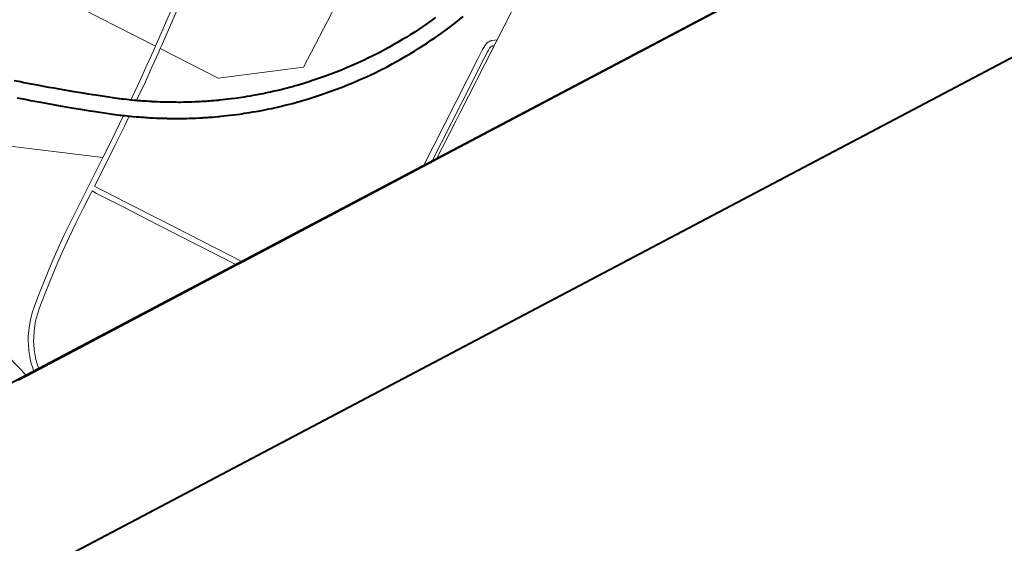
# Model space of a CAD drawing. Header units: metres. Extents: x 148691 to 149199, y 486355 to 486958.
# Tile 36 of 93: x 149131 to 149158, y 486459 to 486473. Entities that reach past the tile are written whole.
import ezdxf

# ---------------------------------------------------------------- set-up
doc = ezdxf.new("R2010")
doc.units = ezdxf.units.M
doc.header["$MEASUREMENT"] = 0
for name, color, linetype, lineweight in [('WVB-alg-onderhoek', 7, 'Continuous', 30), ('WVB-pen-brm-dik 018', 6, 'Continuous', 13), ('WVB-pen-dik 035', 1, 'Continuous', 40), ('WVB-raster-60%', 253, 'Continuous', 30)]:
    doc.layers.add(name, color=color, linetype=linetype, lineweight=lineweight)

# ---------------------------------------------------------------- blocks, each defined once
blk = doc.blocks.new('INZET')
at = {"layer": 'WVB-pen-brm-dik 018'}
for p, q in [((0, -0.112587), (0, -0.084871)), ((-0.004349, -0.106413), (-0.010071, -0.09829)), ((-0.004472, -0.106837), (-0.004471, -0.106832)), ((-0.004471, -0.106832), (-0.004472, -0.106837)), ((-0.004472, -0.106842), (-0.004472, -0.106837)), ((-0.004472, -0.106837), (-0.004472, -0.106842)), ((-0.004472, -0.106846), (-0.004472, -0.106842)), ((-0.004472, -0.106842), (-0.004472, -0.106846)), ((-0.004472, -0.106851), (-0.004472, -0.106846)), ((-0.004472, -0.106846), (-0.004472, -0.106851)), ((-0.004471, -0.106814), (-0.00447, -0.10681)), ((-0.00447, -0.10681), (-0.004471, -0.106814)), ((-0.004471, -0.106819), (-0.004471, -0.106814)), ((-0.004471, -0.106814), (-0.004471, -0.106819)), ((-0.004471, -0.106824), (-0.004471, -0.106819)), ((-0.004471, -0.106819), (-0.004471, -0.106824)), ((-0.004471, -0.106829), (-0.004471, -0.106824)), ((-0.004471, -0.106824), (-0.004471, -0.106829)), ((-0.004471, -0.106832), (-0.004471, -0.106829)), ((-0.004471, -0.106829), (-0.004471, -0.106832)), ((-0.00447, -0.106805), (-0.004469, -0.106797)), ((-0.004469, -0.106797), (-0.00447, -0.106805)), ((-0.00447, -0.10681), (-0.00447, -0.106805)), ((-0.00447, -0.106805), (-0.00447, -0.10681)), ((-0.004469, -0.106792), (-0.004468, -0.106787)), ((-0.004468, -0.106787), (-0.004469, -0.106792)), ((-0.004469, -0.106797), (-0.004469, -0.106792)), ((-0.004469, -0.106792), (-0.004469, -0.106797)), ((-0.004468, -0.106783), (-0.004467, -0.106779)), ((-0.004467, -0.106779), (-0.004468, -0.106783)), ((-0.004468, -0.106787), (-0.004468, -0.106783)), ((-0.004468, -0.106783), (-0.004468, -0.106787)), ((-0.004467, -0.106774), (-0.004466, -0.106769)), ((-0.004466, -0.106769), (-0.004467, -0.106774)), ((-0.004467, -0.106779), (-0.004467, -0.106774)), ((-0.004467, -0.106774), (-0.004467, -0.106779)), ((-0.004466, -0.106769), (-0.004465, -0.106765)), ((-0.004465, -0.106765), (-0.004466, -0.106769)), ((-0.004465, -0.10676), (-0.004464, -0.106755)), ((-0.004464, -0.106755), (-0.004465, -0.10676)), ((-0.004465, -0.106765), (-0.004465, -0.10676)), ((-0.004465, -0.10676), (-0.004465, -0.106765)), ((-0.004464, -0.106755), (-0.004463, -0.106751)), ((-0.004463, -0.106751), (-0.004464, -0.106755)), ((-0.004463, -0.106751), (-0.004462, -0.106746)), ((-0.004462, -0.106746), (-0.004463, -0.106751)), ((-0.004462, -0.106741), (-0.004461, -0.106737)), ((-0.004461, -0.106737), (-0.004462, -0.106741)), ((-0.004462, -0.106746), (-0.004462, -0.106741)), ((-0.004462, -0.106741), (-0.004462, -0.106746)), ((-0.004461, -0.106737), (-0.00446, -0.106733)), ((-0.00446, -0.106733), (-0.004461, -0.106737)), ((-0.00446, -0.106733), (-0.004459, -0.106728)), ((-0.004459, -0.106728), (-0.00446, -0.106733)), ((-0.004459, -0.106728), (-0.004458, -0.106723)), ((-0.004458, -0.106723), (-0.004459, -0.106728)), ((-0.004458, -0.106723), (-0.004457, -0.106719)), ((-0.004457, -0.106719), (-0.004458, -0.106723)), ((-0.004457, -0.106719), (-0.004456, -0.106715)), ((-0.004456, -0.106715), (-0.004457, -0.106719)), ((-0.004456, -0.106715), (-0.004455, -0.10671)), ((-0.004455, -0.10671), (-0.004456, -0.106715)), ((-0.004455, -0.10671), (-0.004454, -0.106705)), ((-0.004454, -0.106705), (-0.004455, -0.10671)), ((-0.004454, -0.106705), (-0.004453, -0.106701)), ((-0.004453, -0.106701), (-0.004454, -0.106705)), ((-0.004453, -0.106701), (-0.004452, -0.106696)), ((-0.004452, -0.106696), (-0.004453, -0.106701)), ((-0.004452, -0.106696), (-0.004448, -0.106683)), ((-0.004448, -0.106683), (-0.004452, -0.106696)), ((-0.004448, -0.106683), (-0.004349, -0.106413)), ((-0.004349, -0.106413), (-0.004448, -0.106683)), ((-0.004313, -0.106464), (-0.004349, -0.106413)), ((-0.004301, -0.106481), (-0.004313, -0.106464)), ((-0.004139, -0.106711), (-0.004301, -0.106481)), ((-0.004171, -0.106839), (-0.004172, -0.106841)), ((-0.004172, -0.106841), (-0.004171, -0.106839)), ((-0.004172, -0.106841), (-0.004172, -0.106844)), ((-0.004172, -0.106844), (-0.004172, -0.106841)), ((-0.004172, -0.106844), (-0.004172, -0.106846)), ((-0.004172, -0.106846), (-0.004172, -0.106844)), ((-0.004172, -0.106846), (-0.004172, -0.106848)), ((-0.004172, -0.106848), (-0.004172, -0.106846)), ((-0.00417, -0.106824), (-0.004171, -0.106829)), ((-0.004171, -0.106829), (-0.00417, -0.106824)), ((-0.004171, -0.106829), (-0.004171, -0.106831)), ((-0.004171, -0.106831), (-0.004171, -0.106829)), ((-0.004171, -0.106831), (-0.004171, -0.106834)), ((-0.004171, -0.106834), (-0.004171, -0.106831)), ((-0.004171, -0.106834), (-0.004171, -0.106837)), ((-0.004171, -0.106837), (-0.004171, -0.106834)), ((-0.004171, -0.106837), (-0.004171, -0.106839)), ((-0.004171, -0.106839), (-0.004171, -0.106837)), ((-0.004169, -0.106814), (-0.00417, -0.106817)), ((-0.00417, -0.106817), (-0.004169, -0.106814)), ((-0.00417, -0.106817), (-0.00417, -0.10682)), ((-0.00417, -0.10682), (-0.00417, -0.106817)), ((-0.00417, -0.10682), (-0.00417, -0.106822)), ((-0.00417, -0.106822), (-0.00417, -0.10682)), ((-0.00417, -0.106822), (-0.00417, -0.106824)), ((-0.00417, -0.106824), (-0.00417, -0.106822)), ((-0.004168, -0.106807), (-0.004169, -0.10681)), ((-0.004169, -0.10681), (-0.004168, -0.106807)), ((-0.004169, -0.10681), (-0.004169, -0.106812)), ((-0.004169, -0.106812), (-0.004169, -0.10681)), ((-0.004169, -0.106812), (-0.004169, -0.106814)), ((-0.004169, -0.106814), (-0.004169, -0.106812)), ((-0.004167, -0.106799), (-0.004168, -0.106802)), ((-0.004168, -0.106802), (-0.004167, -0.106799)), ((-0.004168, -0.106802), (-0.004168, -0.106805)), ((-0.004168, -0.106805), (-0.004168, -0.106802)), ((-0.004168, -0.106805), (-0.004168, -0.106807)), ((-0.004168, -0.106807), (-0.004168, -0.106805)), ((-0.004166, -0.106795), (-0.004167, -0.106797)), ((-0.004167, -0.106797), (-0.004166, -0.106795)), ((-0.004167, -0.106797), (-0.004167, -0.106799)), ((-0.004167, -0.106799), (-0.004167, -0.106797)), ((-0.004165, -0.10679), (-0.004166, -0.106792)), ((-0.004166, -0.106792), (-0.004165, -0.10679)), ((-0.004166, -0.106792), (-0.004166, -0.106795)), ((-0.004166, -0.106795), (-0.004166, -0.106792)), ((-0.004164, -0.106783), (-0.004165, -0.106786)), ((-0.004165, -0.106786), (-0.004164, -0.106783)), ((-0.004165, -0.106786), (-0.004165, -0.106788)), ((-0.004165, -0.106788), (-0.004165, -0.106786)), ((-0.004165, -0.106788), (-0.004165, -0.10679)), ((-0.004165, -0.10679), (-0.004165, -0.106788)), ((-0.004163, -0.10678), (-0.004164, -0.106783)), ((-0.004164, -0.106783), (-0.004163, -0.10678)), ((-0.004162, -0.106776), (-0.004163, -0.106778)), ((-0.004163, -0.106778), (-0.004162, -0.106776)), ((-0.004163, -0.106778), (-0.004163, -0.10678)), ((-0.004163, -0.10678), (-0.004163, -0.106778)), ((-0.004161, -0.106772), (-0.004162, -0.106773)), ((-0.004162, -0.106773), (-0.004161, -0.106772)), ((-0.004162, -0.106773), (-0.004162, -0.106776)), ((-0.004162, -0.106776), (-0.004162, -0.106773)), ((-0.004139, -0.106711), (-0.004161, -0.106772)), ((-0.004161, -0.106772), (-0.004139, -0.106711)), ((-0.004073, -0.106805), (-0.004139, -0.106711)), ((-0.004061, -0.106822), (-0.004073, -0.106805)), ((-0.001718, -0.110147), (-0.004061, -0.106822)), ((-0.004472, -0.106856), (-0.004472, -0.106851)), ((-0.004472, -0.106851), (-0.004472, -0.106856)), ((-0.004472, -0.10686), (-0.004472, -0.106856)), ((-0.004472, -0.106856), (-0.004472, -0.10686)), ((-0.004472, -0.106864), (-0.004472, -0.10686)), ((-0.004472, -0.10686), (-0.004472, -0.106864)), ((-0.004472, -0.10687), (-0.004472, -0.106864)), ((-0.004472, -0.106864), (-0.004472, -0.10687)), ((-0.004472, -0.106874), (-0.004472, -0.10687)), ((-0.004472, -0.10687), (-0.004472, -0.106874)), ((-0.004472, -0.106878), (-0.004472, -0.106874)), ((-0.004472, -0.106874), (-0.004472, -0.106878)), ((-0.004471, -0.106883), (-0.004472, -0.106878)), ((-0.004472, -0.106878), (-0.004471, -0.106883)), ((-0.004471, -0.106887), (-0.004471, -0.106883)), ((-0.004471, -0.106883), (-0.004471, -0.106887)), ((-0.004471, -0.106892), (-0.004471, -0.106887)), ((-0.004471, -0.106887), (-0.004471, -0.106892)), ((-0.004471, -0.106897), (-0.004471, -0.106892)), ((-0.004471, -0.106892), (-0.004471, -0.106897)), ((-0.00447, -0.106901), (-0.004471, -0.106897)), ((-0.004471, -0.106897), (-0.00447, -0.106901)), ((-0.00447, -0.106905), (-0.00447, -0.106901)), ((-0.00447, -0.106901), (-0.00447, -0.106905)), ((-0.00447, -0.10691), (-0.00447, -0.106905)), ((-0.00447, -0.106905), (-0.00447, -0.10691)), ((-0.004469, -0.106915), (-0.00447, -0.10691)), ((-0.00447, -0.10691), (-0.004469, -0.106915)), ((-0.004469, -0.106919), (-0.004469, -0.106915)), ((-0.004469, -0.106915), (-0.004469, -0.106919)), ((-0.004468, -0.106924), (-0.004469, -0.106919)), ((-0.004469, -0.106919), (-0.004468, -0.106924)), ((-0.004468, -0.106929), (-0.004468, -0.106924)), ((-0.004468, -0.106924), (-0.004468, -0.106929)), ((-0.004467, -0.106934), (-0.004468, -0.106929)), ((-0.004468, -0.106929), (-0.004467, -0.106934)), ((-0.004466, -0.106939), (-0.004467, -0.106934)), ((-0.004467, -0.106934), (-0.004466, -0.106939)), ((-0.004466, -0.106945), (-0.004466, -0.106939)), ((-0.004466, -0.106939), (-0.004466, -0.106945)), ((-0.004465, -0.10695), (-0.004466, -0.106945)), ((-0.004466, -0.106945), (-0.004465, -0.10695)), ((-0.004464, -0.106955), (-0.004465, -0.10695)), ((-0.004465, -0.10695), (-0.004464, -0.106955)), ((-0.004463, -0.106961), (-0.004464, -0.106955)), ((-0.004464, -0.106955), (-0.004463, -0.106961)), ((-0.004462, -0.106966), (-0.004463, -0.106961)), ((-0.004463, -0.106961), (-0.004462, -0.106966)), ((-0.004462, -0.106971), (-0.004462, -0.106966)), ((-0.004462, -0.106966), (-0.004462, -0.106971)), ((-0.004461, -0.106976), (-0.004462, -0.106971)), ((-0.004462, -0.106971), (-0.004461, -0.106976)), ((-0.00446, -0.106981), (-0.004461, -0.106976)), ((-0.004461, -0.106976), (-0.00446, -0.106981)), ((-0.004458, -0.106987), (-0.00446, -0.106981)), ((-0.00446, -0.106981), (-0.004458, -0.106987)), ((-0.004457, -0.106993), (-0.004458, -0.106987)), ((-0.004458, -0.106987), (-0.004457, -0.106993)), ((-0.004446, -0.107037), (-0.004457, -0.106993)), ((-0.004457, -0.106993), (-0.004446, -0.107037)), ((-0.004412, -0.107127), (-0.004446, -0.107037)), ((-0.004446, -0.107037), (-0.004412, -0.107127)), ((-0.004379, -0.107192), (-0.004412, -0.107127)), ((-0.004412, -0.107127), (-0.004379, -0.107192)), ((-0.004325, -0.107278), (-0.004379, -0.107192)), ((-0.004379, -0.107192), (-0.004325, -0.107278)), ((-0.004252, -0.107387), (-0.004325, -0.107278)), ((-0.004325, -0.107278), (-0.004252, -0.107387)), ((-0.003886, -0.107904), (-0.004252, -0.107387)), ((-0.004252, -0.107387), (-0.003886, -0.107904)), ((-0.004172, -0.106848), (-0.004172, -0.106851)), ((-0.004172, -0.106851), (-0.004172, -0.106848)), ((-0.004172, -0.106851), (-0.004172, -0.106853)), ((-0.004172, -0.106853), (-0.004172, -0.106851)), ((-0.004172, -0.106853), (-0.004172, -0.106856)), ((-0.004172, -0.106856), (-0.004172, -0.106853)), ((-0.004172, -0.106856), (-0.004172, -0.106858)), ((-0.004172, -0.106858), (-0.004172, -0.106856)), ((-0.004172, -0.106858), (-0.004172, -0.106861)), ((-0.004172, -0.106861), (-0.004172, -0.106858)), ((-0.004172, -0.106861), (-0.004172, -0.106863)), ((-0.004172, -0.106863), (-0.004172, -0.106861)), ((-0.004172, -0.106863), (-0.004172, -0.106865)), ((-0.004172, -0.106865), (-0.004172, -0.106863)), ((-0.004172, -0.106865), (-0.004172, -0.106868)), ((-0.004172, -0.106868), (-0.004172, -0.106865)), ((-0.004172, -0.106868), (-0.004172, -0.10687)), ((-0.004172, -0.10687), (-0.004172, -0.106868)), ((-0.004172, -0.10687), (-0.004171, -0.106873)), ((-0.004171, -0.106873), (-0.004172, -0.10687)), ((-0.004171, -0.106873), (-0.004171, -0.106876)), ((-0.004171, -0.106876), (-0.004171, -0.106873)), ((-0.004171, -0.106876), (-0.004171, -0.106877)), ((-0.004171, -0.106877), (-0.004171, -0.106876)), ((-0.004171, -0.106877), (-0.004171, -0.10688)), ((-0.004171, -0.10688), (-0.004171, -0.106877)), ((-0.004171, -0.10688), (-0.004171, -0.106883)), ((-0.004171, -0.106883), (-0.004171, -0.10688)), ((-0.004171, -0.106883), (-0.004171, -0.106885)), ((-0.004171, -0.106885), (-0.004171, -0.106883)), ((-0.004171, -0.106885), (-0.00417, -0.106887)), ((-0.00417, -0.106887), (-0.004171, -0.106885)), ((-0.00417, -0.106887), (-0.00417, -0.10689)), ((-0.00417, -0.10689), (-0.00417, -0.106887)), ((-0.00417, -0.10689), (-0.00417, -0.106892)), ((-0.00417, -0.106892), (-0.00417, -0.10689)), ((-0.00417, -0.106892), (-0.00417, -0.106895)), ((-0.00417, -0.106895), (-0.00417, -0.106892)), ((-0.00417, -0.106895), (-0.004169, -0.106898)), ((-0.004169, -0.106898), (-0.00417, -0.106895)), ((-0.004169, -0.106898), (-0.004169, -0.106901)), ((-0.004169, -0.106901), (-0.004169, -0.106898)), ((-0.004169, -0.106901), (-0.004169, -0.106904)), ((-0.004169, -0.106904), (-0.004169, -0.106901)), ((-0.004169, -0.106904), (-0.004168, -0.106906)), ((-0.004168, -0.106906), (-0.004169, -0.106904)), ((-0.004168, -0.106906), (-0.004168, -0.106909)), ((-0.004168, -0.106909), (-0.004168, -0.106906)), ((-0.004168, -0.106909), (-0.004167, -0.106912)), ((-0.004167, -0.106912), (-0.004168, -0.106909)), ((-0.004167, -0.106912), (-0.004167, -0.106915)), ((-0.004167, -0.106915), (-0.004167, -0.106912)), ((-0.004167, -0.106915), (-0.004166, -0.106917)), ((-0.004166, -0.106917), (-0.004167, -0.106915)), ((-0.004166, -0.106917), (-0.004166, -0.10692)), ((-0.004166, -0.10692), (-0.004166, -0.106917)), ((-0.004166, -0.10692), (-0.004165, -0.106923)), ((-0.004165, -0.106923), (-0.004166, -0.10692)), ((-0.004165, -0.106923), (-0.004165, -0.106926)), ((-0.004165, -0.106926), (-0.004165, -0.106923)), ((-0.004165, -0.106926), (-0.004164, -0.106928)), ((-0.004164, -0.106928), (-0.004165, -0.106926)), ((-0.004164, -0.106928), (-0.004159, -0.106951)), ((-0.004159, -0.106951), (-0.004164, -0.106928)), ((-0.004159, -0.106951), (-0.004137, -0.107006)), ((-0.004137, -0.107006), (-0.004159, -0.106951)), ((-0.004137, -0.107006), (-0.004118, -0.107044)), ((-0.004118, -0.107044), (-0.004137, -0.107006)), ((-0.004118, -0.107044), (-0.004073, -0.107115)), ((-0.004073, -0.107115), (-0.004118, -0.107044)), ((-0.004073, -0.107115), (-0.004005, -0.107217)), ((-0.004005, -0.107217), (-0.004073, -0.107115)), ((-0.004005, -0.107217), (-0.003641, -0.107731)), ((-0.003641, -0.107731), (-0.004005, -0.107217)), ((-0.006384, -0.107494), (-0.006269, -0.108124)), ((-0.003127, -0.108978), (-0.003886, -0.107904)), ((-0.003886, -0.107904), (-0.003127, -0.108978)), ((-0.003641, -0.107731), (-0.002882, -0.108805)), ((-0.002882, -0.108805), (-0.003641, -0.107731)), ((-0.006269, -0.108124), (-0.00618, -0.108682)), ((-0.007002, -0.109296), (-0.007061, -0.108891)), ((-0.00618, -0.108682), (-0.006139, -0.10893)), ((-0.006139, -0.10893), (-0.006109, -0.109183)), ((0, -0.113418), (-0.003127, -0.108978)), ((-0.003127, -0.108978), (0, -0.113418)), ((-0.002882, -0.108805), (0, -0.112897)), ((0, -0.112897), (-0.002882, -0.108805)), ((-0.006969, -0.109541), (-0.007002, -0.109296)), ((-0.00695, -0.109751), (-0.006969, -0.109541)), ((-0.006109, -0.109183), (-0.006075, -0.109442)), ((-0.006075, -0.109442), (-0.006055, -0.109662)), ((-0.006919, -0.110038), (-0.00695, -0.109751)), ((-0.006893, -0.110265), (-0.006919, -0.110038)), ((-0.006055, -0.109662), (-0.006025, -0.109937)), ((-0.006025, -0.109937), (-0.005997, -0.110179)), ((-0.001438, -0.110546), (-0.001718, -0.110147)), ((-0.006869, -0.110597), (-0.006893, -0.110265)), ((-0.006847, -0.110863), (-0.006869, -0.110597)), ((-0.005997, -0.110179), (-0.005971, -0.110528)), ((-0.005971, -0.110528), (-0.005948, -0.110808)), ((0, -0.112587), (-0.001438, -0.110546)), ((-0.006839, -0.11106), (-0.006847, -0.110863)), ((-0.006822, -0.111411), (-0.006839, -0.11106)), ((-0.005948, -0.110808), (-0.00594, -0.11102)), ((-0.00594, -0.11102), (-0.005923, -0.111372)), ((-0.006809, -0.111751), (-0.006822, -0.111411)), ((-0.006803, -0.111984), (-0.006809, -0.111751)), ((-0.005923, -0.111372), (-0.005909, -0.111723)), ((-0.005909, -0.111723), (-0.005904, -0.111964)), ((-0.008056, -0.116711), (-0.011333, -0.111951)), ((-0.011333, -0.111951), (-0.008056, -0.116711)), ((-0.006798, -0.112251), (-0.006803, -0.111984)), ((-0.006795, -0.112557), (-0.006798, -0.112251)), ((-0.005904, -0.111964), (-0.005898, -0.112238)), ((-0.005898, -0.112238), (-0.005895, -0.112565)), ((-0.006806, -0.112983), (-0.006795, -0.112557)), ((-0.005895, -0.112565), (-0.005906, -0.113003)), ((0, -0.112897), (0, -0.112587)), ((0, -0.113418), (0, -0.112897)), ((-0.006822, -0.113569), (-0.006812, -0.113291)), ((-0.006812, -0.113291), (-0.006806, -0.112983)), ((-0.005912, -0.113317), (-0.005923, -0.113613)), ((-0.005906, -0.113003), (-0.005912, -0.113317)), ((0, -0.124789), (0, -0.113418)), ((-0.006866, -0.114228), (-0.006844, -0.113937)), ((-0.006844, -0.113937), (-0.006822, -0.113569)), ((-0.005946, -0.113997), (-0.005968, -0.114295)), ((-0.005923, -0.113613), (-0.005946, -0.113997)), ((-0.006893, -0.114596), (-0.006866, -0.114228)), ((-0.005968, -0.114295), (-0.005996, -0.114672)), ((-0.006958, -0.115215), (-0.006923, -0.114908)), ((-0.006923, -0.114908), (-0.006893, -0.114596)), ((-0.006028, -0.115001), (-0.006064, -0.115321)), ((-0.005996, -0.114672), (-0.006028, -0.115001)), ((-0.007045, -0.115918), (-0.006958, -0.115215)), ((-0.006064, -0.115321), (-0.006153, -0.11604)), ((-0.007115, -0.116384), (-0.007045, -0.115918)), ((-0.006153, -0.11604), (-0.006227, -0.116527)), ((-0.009742, -0.121228), (-0.008056, -0.116711)), ((-0.008056, -0.116711), (-0.009742, -0.121228)), ((-0.007243, -0.117126), (-0.007115, -0.116384)), ((-0.006227, -0.116527), (-0.006359, -0.117292)), ((-0.007321, -0.117506), (-0.007243, -0.117126)), ((-0.006359, -0.117292), (-0.006441, -0.117694)), ((-0.007418, -0.117937), (-0.007366, -0.117709)), ((-0.007366, -0.117709), (-0.007343, -0.117606)), ((-0.007343, -0.117606), (-0.007321, -0.117506)), ((-0.006465, -0.117802), (-0.006488, -0.117906)), ((-0.006441, -0.117694), (-0.006465, -0.117802)), ((-0.007576, -0.118597), (-0.007529, -0.118411)), ((-0.007529, -0.118411), (-0.007488, -0.118241)), ((-0.007488, -0.118241), (-0.007448, -0.118074)), ((-0.007448, -0.118074), (-0.007418, -0.117937)), ((-0.006571, -0.118276), (-0.006613, -0.118452)), ((-0.006539, -0.118133), (-0.006571, -0.118276)), ((-0.006488, -0.117906), (-0.006539, -0.118133)), ((-0.007683, -0.118995), (-0.00763, -0.118801)), ((-0.00763, -0.118801), (-0.007576, -0.118597)), ((-0.006705, -0.118823), (-0.006761, -0.119033)), ((-0.006655, -0.118627), (-0.006705, -0.118823)), ((-0.006613, -0.118452), (-0.006655, -0.118627)), ((-0.007847, -0.119565), (-0.007801, -0.119406)), ((-0.007801, -0.119406), (-0.00776, -0.11927)), ((-0.00776, -0.11927), (-0.007716, -0.119116)), ((-0.007716, -0.119116), (-0.007683, -0.118995)), ((-0.006849, -0.11936), (-0.006897, -0.119523)), ((-0.006814, -0.119232), (-0.006849, -0.11936)), ((-0.006761, -0.119033), (-0.006814, -0.119232)), ((-0.00802, -0.120111), (-0.007969, -0.119957)), ((-0.007969, -0.119957), (-0.007931, -0.119835)), ((-0.007931, -0.119835), (-0.007897, -0.119728)), ((-0.007897, -0.119728), (-0.007847, -0.119565)), ((-0.007038, -0.119997), (-0.007073, -0.120106)), ((-0.006985, -0.119823), (-0.007038, -0.119997)), ((-0.006937, -0.11966), (-0.006985, -0.119823)), ((-0.006897, -0.119523), (-0.006937, -0.11966)), ((-0.008211, -0.120672), (-0.008168, -0.120549)), ((-0.008168, -0.120549), (-0.008121, -0.120414)), ((-0.008121, -0.120414), (-0.008074, -0.120277)), ((-0.008074, -0.120277), (-0.00802, -0.120111)), ((-0.007221, -0.120564), (-0.00727, -0.120707)), ((-0.007164, -0.120391), (-0.007221, -0.120564)), ((-0.007112, -0.12023), (-0.007164, -0.120391)), ((-0.007073, -0.120106), (-0.007112, -0.12023)), ((-0.008438, -0.121288), (-0.008371, -0.121111)), ((-0.008371, -0.121111), (-0.008303, -0.120927)), ((-0.008303, -0.120927), (-0.008248, -0.120777)), ((-0.008248, -0.120777), (-0.008211, -0.120672)), ((-0.007401, -0.121082), (-0.007459, -0.121239)), ((-0.007362, -0.12097), (-0.007401, -0.121082)), ((-0.007318, -0.120844), (-0.007362, -0.12097)), ((-0.00727, -0.120707), (-0.007318, -0.120844)), ((-0.013745, -0.1225), (-0.014445, -0.121628)), ((-0.014445, -0.121628), (-0.013745, -0.1225)), ((-0.014212, -0.121439), (-0.013511, -0.122313)), ((-0.013511, -0.122313), (-0.014212, -0.121439)), ((-0.012709, -0.123315), (-0.009742, -0.121228)), ((-0.009742, -0.121228), (-0.012709, -0.123315)), ((-0.008614, -0.121732), (-0.008555, -0.121584)), ((-0.008555, -0.121584), (-0.008496, -0.121437)), ((-0.008496, -0.121437), (-0.008438, -0.121288)), ((-0.007598, -0.12161), (-0.007658, -0.121766)), ((-0.007528, -0.121427), (-0.007598, -0.12161)), ((-0.007459, -0.121239), (-0.007528, -0.121427)), ((-0.008869, -0.122335), (-0.008831, -0.122247)), ((-0.008831, -0.122247), (-0.008795, -0.122163)), ((-0.008795, -0.122163), (-0.008736, -0.122025)), ((-0.008736, -0.122025), (-0.008676, -0.121881)), ((-0.008676, -0.121881), (-0.008636, -0.121786)), ((-0.008636, -0.121786), (-0.008614, -0.121732)), ((-0.007846, -0.122228), (-0.007906, -0.122373)), ((-0.007806, -0.122133), (-0.007846, -0.122228)), ((-0.00778, -0.122071), (-0.007806, -0.122133)), ((-0.007719, -0.121917), (-0.00778, -0.122071)), ((-0.007658, -0.121766), (-0.007719, -0.121917)), ((-0.013045, -0.123373), (-0.013745, -0.1225)), ((-0.013745, -0.1225), (-0.013045, -0.123373)), ((-0.013511, -0.122313), (-0.01281, -0.123186)), ((-0.01281, -0.123186), (-0.013511, -0.122313)), ((-0.009164, -0.122982), (-0.00908, -0.122803)), ((-0.00908, -0.122803), (-0.009056, -0.122751)), ((-0.009056, -0.122751), (-0.009006, -0.122642)), ((-0.009006, -0.122642), (-0.008984, -0.122593)), ((-0.008984, -0.122593), (-0.008927, -0.122467)), ((-0.008927, -0.122467), (-0.008903, -0.122412)), ((-0.008903, -0.122412), (-0.008869, -0.122335)), ((-0.008081, -0.122777), (-0.008105, -0.122832)), ((-0.008045, -0.122696), (-0.008081, -0.122777)), ((-0.008005, -0.122605), (-0.008045, -0.122696)), ((-0.007967, -0.122518), (-0.008005, -0.122605)), ((-0.007906, -0.122373), (-0.007967, -0.122518)), ((-0.01281, -0.123186), (-0.012709, -0.123315)), ((-0.012709, -0.123315), (-0.01281, -0.123186)), ((-0.01255, -0.123518), (-0.012709, -0.123315)), ((-0.012709, -0.123315), (-0.01255, -0.123518)), ((-0.009381, -0.123428), (-0.009315, -0.123295)), ((-0.009315, -0.123295), (-0.009241, -0.123143)), ((-0.009241, -0.123143), (-0.009164, -0.122982)), ((-0.00835, -0.123367), (-0.008431, -0.123535)), ((-0.008263, -0.123181), (-0.00835, -0.123367)), ((-0.008238, -0.123125), (-0.008263, -0.123181)), ((-0.008189, -0.123019), (-0.008238, -0.123125)), ((-0.008164, -0.122965), (-0.008189, -0.123019)), ((-0.008105, -0.122832), (-0.008164, -0.122965)), ((-0.019917, -0.128384), (-0.012954, -0.123488)), ((-0.012954, -0.123488), (-0.019917, -0.128384)), ((-0.012954, -0.123488), (-0.013045, -0.123373)), ((-0.013045, -0.123373), (-0.012954, -0.123488)), ((-0.012954, -0.123488), (-0.012786, -0.123702)), ((-0.012786, -0.123702), (-0.012954, -0.123488)), ((-0.012786, -0.123702), (-0.012244, -0.1244)), ((-0.012244, -0.1244), (-0.012786, -0.123702)), ((-0.012007, -0.124216), (-0.01255, -0.123518)), ((-0.01255, -0.123518), (-0.012007, -0.124216)), ((-0.009638, -0.123923), (-0.009583, -0.123819)), ((-0.009583, -0.123819), (-0.009519, -0.123699)), ((-0.009519, -0.123699), (-0.00945, -0.123565)), ((-0.00945, -0.123565), (-0.009381, -0.123428)), ((-0.008576, -0.12383), (-0.008647, -0.123972)), ((-0.008508, -0.123693), (-0.008576, -0.12383)), ((-0.008431, -0.123535), (-0.008508, -0.123693)), ((-0.012244, -0.1244), (-0.011703, -0.125097)), ((-0.011703, -0.125097), (-0.012244, -0.1244)), ((-0.011465, -0.124915), (-0.012007, -0.124216)), ((-0.012007, -0.124216), (-0.011465, -0.124915)), ((-0.009944, -0.124484), (-0.009886, -0.12438)), ((-0.009886, -0.12438), (-0.009859, -0.124333)), ((-0.009859, -0.124333), (-0.009828, -0.124276)), ((-0.009828, -0.124276), (-0.009767, -0.124165)), ((-0.009767, -0.124165), (-0.009711, -0.12406)), ((-0.009711, -0.12406), (-0.009638, -0.123923)), ((-0.008843, -0.124346), (-0.008917, -0.124484)), ((-0.008788, -0.124242), (-0.008843, -0.124346)), ((-0.008721, -0.124116), (-0.008788, -0.124242)), ((-0.008647, -0.123972), (-0.008721, -0.124116)), ((-0.010878, -0.125689), (-0.011465, -0.124915)), ((-0.011465, -0.124915), (-0.010878, -0.125689)), ((-0.010268, -0.125047), (-0.01024, -0.124999)), ((-0.01024, -0.124999), (-0.01016, -0.124862)), ((-0.01016, -0.124862), (-0.010071, -0.12471)), ((-0.010071, -0.12471), (-0.010027, -0.124634)), ((-0.010027, -0.124634), (-0.009992, -0.12457)), ((-0.009992, -0.12457), (-0.009944, -0.124484)), ((-0.009205, -0.125007), (-0.009243, -0.125076)), ((-0.009158, -0.124921), (-0.009205, -0.125007)), ((-0.009104, -0.124825), (-0.009158, -0.124921)), ((-0.009074, -0.124773), (-0.009104, -0.124825)), ((-0.009038, -0.124707), (-0.009074, -0.124773)), ((-0.008976, -0.124594), (-0.009038, -0.124707)), ((-0.008917, -0.124484), (-0.008976, -0.124594)), ((-0.004274, -0.127798), (0, -0.124789)), ((0, -0.124789), (-0.004274, -0.127798)), ((0, -0.125156), (0, -0.124789)), ((-0.011703, -0.125097), (-0.011045, -0.125965)), ((-0.011045, -0.125965), (-0.011703, -0.125097)), ((-0.010631, -0.125635), (-0.010579, -0.125554)), ((-0.010579, -0.125554), (-0.010544, -0.125496)), ((-0.010544, -0.125496), (-0.010502, -0.12543)), ((-0.010502, -0.12543), (-0.010466, -0.125372)), ((-0.010466, -0.125372), (-0.0104, -0.125265)), ((-0.0104, -0.125265), (-0.010333, -0.125154)), ((-0.010333, -0.125154), (-0.010306, -0.125109)), ((-0.010306, -0.125109), (-0.010268, -0.125047)), ((-0.009496, -0.12551), (-0.009538, -0.125579)), ((-0.009463, -0.125454), (-0.009496, -0.12551)), ((-0.009382, -0.125315), (-0.009463, -0.125454)), ((-0.009292, -0.125161), (-0.009382, -0.125315)), ((-0.009243, -0.125076), (-0.009292, -0.125161)), ((0, -0.125156), (-0.004101, -0.128044)), ((-0.004101, -0.128044), (0, -0.125156)), ((0, -0.137687), (0, -0.125156)), ((-0.011045, -0.125965), (-0.010935, -0.126112)), ((-0.010935, -0.126112), (-0.011045, -0.125965)), ((-0.010996, -0.126202), (-0.010935, -0.126112)), ((-0.010935, -0.126112), (-0.010919, -0.126089)), ((-0.010919, -0.126089), (-0.010828, -0.125948)), ((-0.010761, -0.125843), (-0.010878, -0.125689)), ((-0.010878, -0.125689), (-0.010761, -0.125843)), ((-0.010828, -0.125948), (-0.010761, -0.125843)), ((-0.010761, -0.125843), (-0.010727, -0.12579)), ((-0.010727, -0.12579), (-0.010631, -0.125635)), ((-0.00987, -0.126116), (-0.009966, -0.12627)), ((-0.009815, -0.12603), (-0.00987, -0.126116)), ((-0.009778, -0.12597), (-0.009815, -0.12603)), ((-0.009739, -0.125908), (-0.009778, -0.12597)), ((-0.0097, -0.125844), (-0.009739, -0.125908)), ((-0.009631, -0.125733), (-0.0097, -0.125844)), ((-0.009564, -0.125621), (-0.009631, -0.125733)), ((-0.009538, -0.125579), (-0.009564, -0.125621)), ((-0.011375, -0.126749), (-0.011296, -0.126637)), ((-0.011296, -0.126637), (-0.011217, -0.126522)), ((-0.011217, -0.126522), (-0.011168, -0.126451)), ((-0.011168, -0.126451), (-0.011058, -0.126293)), ((-0.011058, -0.126293), (-0.010996, -0.126202)), ((-0.010186, -0.126612), (-0.010252, -0.126709)), ((-0.010169, -0.126586), (-0.010186, -0.126612)), ((-0.010186, -0.126612), (-0.009812, -0.127115)), ((-0.009812, -0.127115), (-0.010186, -0.126612)), ((-0.010071, -0.126434), (-0.010169, -0.126586)), ((-0.009966, -0.12627), (-0.010071, -0.126434)), ((-0.011724, -0.127229), (-0.011644, -0.127119)), ((-0.011644, -0.127119), (-0.011509, -0.126938)), ((-0.011509, -0.126938), (-0.011451, -0.126857)), ((-0.011451, -0.126857), (-0.011375, -0.126749)), ((-0.010558, -0.127152), (-0.01064, -0.127268)), ((-0.010474, -0.127031), (-0.010558, -0.127152)), ((-0.010427, -0.126961), (-0.010474, -0.127031)), ((-0.010366, -0.126873), (-0.010427, -0.126961)), ((-0.010317, -0.126804), (-0.010366, -0.126873)), ((-0.010366, -0.126873), (-0.010053, -0.127293)), ((-0.010053, -0.127293), (-0.010366, -0.126873)), ((-0.010252, -0.126709), (-0.010317, -0.126804)), ((-0.009812, -0.127115), (-0.009126, -0.128056)), ((-0.009126, -0.128056), (-0.009812, -0.127115)), ((-0.012189, -0.127859), (-0.01209, -0.127724)), ((-0.01209, -0.127724), (-0.011866, -0.127422)), ((-0.011866, -0.127422), (-0.011724, -0.127229)), ((-0.010997, -0.127759), (-0.011141, -0.127956)), ((-0.010919, -0.127653), (-0.010997, -0.127759)), ((-0.010782, -0.127469), (-0.010919, -0.127653)), ((-0.010717, -0.127378), (-0.010782, -0.127469)), ((-0.01064, -0.127268), (-0.010717, -0.127378)), ((-0.010053, -0.127293), (-0.009369, -0.128232)), ((-0.009369, -0.128232), (-0.010053, -0.127293)), ((-0.012748, -0.128598), (-0.012524, -0.128304)), ((-0.012524, -0.128304), (-0.012331, -0.128045)), ((-0.012331, -0.128045), (-0.012189, -0.127859)), ((-0.011366, -0.12826), (-0.011469, -0.128398)), ((-0.011141, -0.127956), (-0.011366, -0.12826)), ((-0.009369, -0.128232), (-0.008821, -0.128999)), ((-0.008821, -0.128999), (-0.009369, -0.128232)), ((-0.009126, -0.128056), (-0.008363, -0.129124)), ((-0.008363, -0.129124), (-0.009126, -0.128056)), ((-0.005963, -0.128989), (-0.004274, -0.127798)), ((-0.004274, -0.127798), (-0.005963, -0.128989)), ((-0.004101, -0.128044), (-0.00579, -0.129234)), ((-0.00579, -0.129234), (-0.004101, -0.128044)), ((-0.013022, -0.128959), (-0.012819, -0.128692)), ((-0.012819, -0.128692), (-0.012748, -0.128598)), ((-0.011806, -0.128846), (-0.012031, -0.129142)), ((-0.011612, -0.128587), (-0.011806, -0.128846)), ((-0.011469, -0.128398), (-0.011612, -0.128587)), ((-0.013515, -0.129592), (-0.013339, -0.129367)), ((-0.013339, -0.129367), (-0.013143, -0.129114)), ((-0.013143, -0.129114), (-0.013022, -0.128959)), ((-0.012102, -0.129235), (-0.012308, -0.129508)), ((-0.012031, -0.129142), (-0.012102, -0.129235)), ((-0.008821, -0.128999), (-0.011806, -0.13328)), ((-0.011806, -0.13328), (-0.008821, -0.128999)), ((-0.008607, -0.129299), (-0.008821, -0.128999)), ((-0.008821, -0.128999), (-0.008607, -0.129299)), ((-0.007878, -0.13032), (-0.008607, -0.129299)), ((-0.008607, -0.129299), (-0.007878, -0.13032)), ((-0.008363, -0.129124), (-0.007628, -0.130153)), ((-0.007628, -0.130153), (-0.008363, -0.129124)), ((-0.007085, -0.129781), (-0.005963, -0.128989)), ((-0.005963, -0.128989), (-0.007085, -0.129781)), ((-0.00579, -0.129234), (-0.006912, -0.130026)), ((-0.006912, -0.130026), (-0.00579, -0.129234)), ((-0.013879, -0.130058), (-0.0137, -0.12983)), ((-0.0137, -0.12983), (-0.013515, -0.129592)), ((-0.01263, -0.129921), (-0.012805, -0.130145)), ((-0.012432, -0.129666), (-0.01263, -0.129921)), ((-0.012308, -0.129508), (-0.012432, -0.129666)), ((-0.007385, -0.129993), (-0.007085, -0.129781)), ((-0.007085, -0.129781), (-0.007385, -0.129993)), ((-0.014333, -0.13063), (-0.014242, -0.130515)), ((-0.014242, -0.130515), (-0.0141, -0.130336)), ((-0.0141, -0.130336), (-0.013879, -0.130058)), ((-0.01299, -0.130384), (-0.013172, -0.130616)), ((-0.012805, -0.130145), (-0.01299, -0.130384)), ((-0.007789, -0.130445), (-0.007878, -0.13032)), ((-0.007878, -0.13032), (-0.007789, -0.130445)), ((-0.007615, -0.130694), (-0.007789, -0.130445)), ((-0.007789, -0.130445), (-0.007615, -0.130694)), ((-0.007628, -0.130153), (-0.007385, -0.129993)), ((-0.007385, -0.129993), (-0.007628, -0.130153)), ((-0.007216, -0.130241), (-0.007455, -0.130399)), ((-0.007455, -0.130399), (-0.007216, -0.130241)), ((-0.007455, -0.130399), (-0.007369, -0.130522)), ((-0.007369, -0.130522), (-0.007455, -0.130399)), ((-0.007369, -0.130522), (-0.006844, -0.131264)), ((-0.006844, -0.131264), (-0.007369, -0.130522)), ((-0.006912, -0.130026), (-0.007216, -0.130241)), ((-0.007216, -0.130241), (-0.006912, -0.130026)), ((-0.014714, -0.131101), (-0.014587, -0.130947)), ((-0.014587, -0.130947), (-0.014511, -0.130852)), ((-0.014511, -0.130852), (-0.014333, -0.13063)), ((-0.013538, -0.131076), (-0.01363, -0.131191)), ((-0.013395, -0.130896), (-0.013538, -0.131076)), ((-0.013172, -0.130616), (-0.013395, -0.130896)), ((-0.007088, -0.131439), (-0.007615, -0.130694)), ((-0.007615, -0.130694), (-0.007088, -0.131439)), ((-0.014942, -0.131382), (-0.014714, -0.131101)), ((-0.013889, -0.131515), (-0.014017, -0.131671)), ((-0.013808, -0.131414), (-0.013889, -0.131515)), ((-0.01363, -0.131191), (-0.013808, -0.131414)), ((-0.006547, -0.132184), (-0.007088, -0.131439)), ((-0.007088, -0.131439), (-0.006547, -0.132184)), ((-0.006844, -0.131264), (-0.006305, -0.132008)), ((-0.006305, -0.132008), (-0.006844, -0.131264)), ((-0.006305, -0.132008), (-0.00577, -0.132746)), ((-0.00577, -0.132746), (-0.006305, -0.132008)), ((-0.00601, -0.132926), (-0.006547, -0.132184)), ((-0.006547, -0.132184), (-0.00601, -0.132926)), ((-0.005518, -0.133564), (-0.00601, -0.132926)), ((-0.00601, -0.132926), (-0.005518, -0.133564)), ((-0.00577, -0.132746), (-0.005281, -0.13338)), ((-0.005281, -0.13338), (-0.00577, -0.132746)), ((-0.005066, -0.134141), (-0.005518, -0.133564)), ((-0.005518, -0.133564), (-0.005066, -0.134141)), ((-0.005281, -0.13338), (-0.004833, -0.133952)), ((-0.004833, -0.133952), (-0.005281, -0.13338)), ((-0.004397, -0.134939), (-0.005066, -0.134141)), ((-0.005066, -0.134141), (-0.004397, -0.134939)), ((-0.004833, -0.133952), (-0.004168, -0.134746)), ((-0.004168, -0.134746), (-0.004833, -0.133952)), ((-0.004168, -0.134746), (-0.0035, -0.135538)), ((-0.0035, -0.135538), (-0.004168, -0.134746)), ((-0.003728, -0.135733), (-0.004397, -0.134939)), ((-0.004397, -0.134939), (-0.003728, -0.135733)), ((-0.003275, -0.136253), (-0.003728, -0.135733)), ((-0.003728, -0.135733), (-0.003275, -0.136253)), ((-0.0035, -0.135538), (-0.003055, -0.136049)), ((-0.003055, -0.136049), (-0.0035, -0.135538)), ((-0.003001, -0.136531), (-0.003275, -0.136253)), ((-0.003275, -0.136253), (-0.003001, -0.136531)), ((-0.003055, -0.136049), (-0.002791, -0.136317)), ((-0.002791, -0.136317), (-0.003055, -0.136049)), ((-0.0027, -0.136814), (-0.003001, -0.136531)), ((-0.003001, -0.136531), (-0.0027, -0.136814)), ((-0.002791, -0.136317), (-0.002505, -0.136586)), ((-0.002505, -0.136586), (-0.002791, -0.136317)), ((-0.002505, -0.136586), (-0.002181, -0.136835)), ((-0.002181, -0.136835), (-0.002505, -0.136586)), ((-0.002353, -0.137081), (-0.0027, -0.136814)), ((-0.0027, -0.136814), (-0.002353, -0.137081)), ((-0.001933, -0.137348), (-0.002353, -0.137081)), ((-0.002353, -0.137081), (-0.001933, -0.137348)), ((-0.002181, -0.136835), (-0.001781, -0.137089)), ((-0.001781, -0.137089), (-0.002181, -0.136835)), ((-0.001781, -0.137089), (-0.001532, -0.137224)), ((-0.001532, -0.137224), (-0.001781, -0.137089)), ((-0.001667, -0.137492), (-0.001933, -0.137348)), ((-0.001933, -0.137348), (-0.001667, -0.137492)), ((-0.001537, -0.137553), (-0.001667, -0.137492)), ((-0.001667, -0.137492), (-0.001537, -0.137553)), ((-0.001212, -0.137688), (-0.001537, -0.137553)), ((-0.001537, -0.137553), (-0.001212, -0.137688)), ((-0.001532, -0.137224), (-0.001416, -0.137279)), ((-0.001416, -0.137279), (-0.001532, -0.137224)), ((-0.001416, -0.137279), (-0.001102, -0.137409)), ((-0.001102, -0.137409), (-0.001416, -0.137279)), ((-0.000902, -0.137804), (-0.001212, -0.137688)), ((-0.001212, -0.137688), (-0.000902, -0.137804)), ((-0.001102, -0.137409), (-0.000808, -0.137518)), ((-0.000808, -0.137518), (-0.001102, -0.137409)), ((-0.000808, -0.137518), (-0.000595, -0.137579)), ((-0.000595, -0.137579), (-0.000808, -0.137518)), ((-0.000595, -0.137579), (-0.000401, -0.137623)), ((-0.000401, -0.137623), (-0.000595, -0.137579)), ((-0.000401, -0.137623), (-0.000268, -0.137649)), ((-0.000268, -0.137649), (-0.000401, -0.137623)), ((-0.000268, -0.137649), (0, -0.137687)), ((0, -0.137687), (-0.000268, -0.137649)), ((0, -0.13799), (0, -0.137687)), ((-0.000669, -0.13787), (-0.000902, -0.137804)), ((-0.000902, -0.137804), (-0.000669, -0.13787)), ((-0.000463, -0.137917), (-0.000669, -0.13787)), ((-0.000669, -0.13787), (-0.000463, -0.137917)), ((-0.000317, -0.137945), (-0.000463, -0.137917)), ((-0.000463, -0.137917), (-0.000317, -0.137945)), ((0, -0.13799), (-0.000317, -0.137945)), ((-0.000317, -0.137945), (0, -0.13799)), ((0, -0.138439), (0, -0.13799)), ((0, -0.138439), (-0.001469, -0.138861)), ((-0.001469, -0.138861), (0, -0.138439)), ((0, -0.138973), (0, -0.138439))]:
    blk.add_line(p, q, dxfattribs=at)
at = {"layer": 'WVB-pen-dik 035', "flags": 128}
for points in [[(-0.014017, -0.131671), (-0.013889, -0.131515), (-0.013808, -0.131414), (-0.01363, -0.131191), (-0.013538, -0.131076), (-0.013395, -0.130896), (-0.013172, -0.130616), (-0.01299, -0.130384), (-0.012805, -0.130145), (-0.01263, -0.129921), (-0.012432, -0.129666), (-0.012308, -0.129508), (-0.012102, -0.129235), (-0.012031, -0.129142), (-0.011806, -0.128846), (-0.011612, -0.128587), (-0.011469, -0.128398), (-0.011366, -0.12826), (-0.011141, -0.127956), (-0.010997, -0.127759), (-0.010919, -0.127653), (-0.010782, -0.127469), (-0.010717, -0.127378), (-0.01064, -0.127268), (-0.010558, -0.127152), (-0.010474, -0.127031), (-0.010427, -0.126961), (-0.010366, -0.126873), (-0.010317, -0.126804), (-0.010252, -0.126709), (-0.010186, -0.126612), (-0.010169, -0.126586), (-0.010071, -0.126434), (-0.009966, -0.12627), (-0.00987, -0.126116), (-0.009815, -0.12603), (-0.009778, -0.12597), (-0.009739, -0.125908), (-0.0097, -0.125844), (-0.009631, -0.125733), (-0.009564, -0.125621), (-0.009538, -0.125579), (-0.009496, -0.12551), (-0.009463, -0.125454), (-0.009382, -0.125315), (-0.009292, -0.125161), (-0.009243, -0.125076), (-0.009205, -0.125007), (-0.009158, -0.124921), (-0.009104, -0.124825), (-0.009074, -0.124773), (-0.009038, -0.124707), (-0.008976, -0.124594), (-0.008917, -0.124484), (-0.008843, -0.124346), (-0.008788, -0.124242), (-0.008721, -0.124116), (-0.008647, -0.123972), (-0.008576, -0.12383), (-0.008508, -0.123693), (-0.008431, -0.123535), (-0.00835, -0.123367), (-0.008263, -0.123181), (-0.008238, -0.123125), (-0.008189, -0.123019), (-0.008164, -0.122965), (-0.008105, -0.122832), (-0.008081, -0.122777), (-0.008045, -0.122696), (-0.008005, -0.122605), (-0.007967, -0.122518), (-0.007906, -0.122373), (-0.007846, -0.122228), (-0.007806, -0.122133), (-0.00778, -0.122071), (-0.007719, -0.121917), (-0.007658, -0.121766), (-0.007598, -0.12161), (-0.007528, -0.121427), (-0.007459, -0.121239), (-0.007401, -0.121082), (-0.007362, -0.12097), (-0.007318, -0.120844), (-0.00727, -0.120707), (-0.007221, -0.120564), (-0.007164, -0.120391), (-0.007112, -0.12023), (-0.007073, -0.120106), (-0.007038, -0.119997), (-0.006985, -0.119823), (-0.006937, -0.11966), (-0.006897, -0.119523), (-0.006849, -0.11936), (-0.006814, -0.119232), (-0.006761, -0.119033), (-0.006705, -0.118823), (-0.006655, -0.118627), (-0.006613, -0.118452), (-0.006571, -0.118276), (-0.006539, -0.118133), (-0.006488, -0.117906), (-0.006465, -0.117802), (-0.006441, -0.117694), (-0.006359, -0.117292), (-0.006227, -0.116527), (-0.006153, -0.11604), (-0.006064, -0.115321), (-0.006028, -0.115001), (-0.005996, -0.114672), (-0.005968, -0.114295), (-0.005946, -0.113997), (-0.005923, -0.113613), (-0.005912, -0.113317), (-0.005906, -0.113003), (-0.005895, -0.112565), (-0.005898, -0.112238), (-0.005904, -0.111964), (-0.005909, -0.111723), (-0.005923, -0.111372), (-0.00594, -0.11102), (-0.005948, -0.110808), (-0.005971, -0.110528), (-0.005997, -0.110179), (-0.006025, -0.109937), (-0.006055, -0.109662), (-0.006075, -0.109442), (-0.006109, -0.109183), (-0.006139, -0.10893), (-0.00618, -0.108682), (-0.006269, -0.108124), (-0.006384, -0.107494)], [(-0.007061, -0.108891), (-0.007002, -0.109296), (-0.006969, -0.109541), (-0.00695, -0.109751), (-0.006919, -0.110038), (-0.006893, -0.110265), (-0.006869, -0.110597), (-0.006847, -0.110863), (-0.006839, -0.11106), (-0.006822, -0.111411), (-0.006809, -0.111751), (-0.006803, -0.111984), (-0.006798, -0.112251), (-0.006795, -0.112557), (-0.006806, -0.112983), (-0.006812, -0.113291), (-0.006822, -0.113569), (-0.006844, -0.113937), (-0.006866, -0.114228), (-0.006893, -0.114596), (-0.006923, -0.114908), (-0.006958, -0.115215), (-0.007045, -0.115918), (-0.007115, -0.116384), (-0.007243, -0.117126), (-0.007321, -0.117506), (-0.007343, -0.117606), (-0.007366, -0.117709), (-0.007418, -0.117937), (-0.007448, -0.118074), (-0.007488, -0.118241), (-0.007529, -0.118411), (-0.007576, -0.118597), (-0.00763, -0.118801), (-0.007683, -0.118995), (-0.007716, -0.119116), (-0.00776, -0.11927), (-0.007801, -0.119406), (-0.007847, -0.119565), (-0.007897, -0.119728), (-0.007931, -0.119835), (-0.007969, -0.119957), (-0.00802, -0.120111), (-0.008074, -0.120277), (-0.008121, -0.120414), (-0.008168, -0.120549), (-0.008211, -0.120672), (-0.008248, -0.120777), (-0.008303, -0.120927), (-0.008371, -0.121111), (-0.008438, -0.121288), (-0.008496, -0.121437), (-0.008555, -0.121584), (-0.008614, -0.121732), (-0.008636, -0.121786), (-0.008676, -0.121881), (-0.008736, -0.122025), (-0.008795, -0.122163), (-0.008831, -0.122247), (-0.008869, -0.122335), (-0.008903, -0.122412), (-0.008927, -0.122467), (-0.008984, -0.122593), (-0.009006, -0.122642), (-0.009056, -0.122751), (-0.00908, -0.122803), (-0.009164, -0.122982), (-0.009241, -0.123143), (-0.009315, -0.123295), (-0.009381, -0.123428), (-0.00945, -0.123565), (-0.009519, -0.123699), (-0.009583, -0.123819), (-0.009638, -0.123923), (-0.009711, -0.12406), (-0.009767, -0.124165), (-0.009828, -0.124276), (-0.009859, -0.124333), (-0.009886, -0.12438), (-0.009944, -0.124484), (-0.009992, -0.12457), (-0.010027, -0.124634), (-0.010071, -0.12471), (-0.01016, -0.124862), (-0.01024, -0.124999), (-0.010268, -0.125047), (-0.010306, -0.125109), (-0.010333, -0.125154), (-0.0104, -0.125265), (-0.010466, -0.125372), (-0.010502, -0.12543), (-0.010544, -0.125496), (-0.010579, -0.125554), (-0.010631, -0.125635), (-0.010727, -0.12579), (-0.010761, -0.125843), (-0.010828, -0.125948), (-0.010919, -0.126089), (-0.010935, -0.126112), (-0.010996, -0.126202), (-0.011058, -0.126293), (-0.011168, -0.126451), (-0.011217, -0.126522), (-0.011296, -0.126637), (-0.011375, -0.126749), (-0.011451, -0.126857), (-0.011509, -0.126938), (-0.011644, -0.127119), (-0.011724, -0.127229), (-0.011866, -0.127422), (-0.01209, -0.127724), (-0.012189, -0.127859), (-0.012331, -0.128045), (-0.012524, -0.128304), (-0.012748, -0.128598), (-0.012819, -0.128692), (-0.013022, -0.128959), (-0.013143, -0.129114), (-0.013339, -0.129367), (-0.013515, -0.129592), (-0.0137, -0.12983), (-0.013879, -0.130058), (-0.0141, -0.130336), (-0.014242, -0.130515), (-0.014333, -0.13063), (-0.014511, -0.130852), (-0.014587, -0.130947), (-0.014714, -0.131101), (-0.014942, -0.131382)]]:
    blk.add_lwpolyline(points, dxfattribs=at)

msp = doc.modelspace()

# ---------------------------------------------------------------- linework, layer by layer
at = {"layer": 'WVB-alg-onderhoek', "lineweight": 40, "ltscale": 500}
msp.add_line((148936.168, 486355.093), (149198.915, 486493.561), dxfattribs=at)
msp.add_3dface([(148700.488, 486813.029), (148938.261, 486361.848), (149192.16, 486495.653), (148954.388, 486946.834)], dxfattribs=at)

# ---------------------------------------------------------------- block references
at = {"layer": 'WVB-raster-60%', "xscale": 500, "yscale": 500, "zscale": 500, "rotation": 297.8247840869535}
msp.add_blockref('INZET', (149192.16, 486495.653), dxfattribs=at)

doc.saveas('drawing.dxf')
